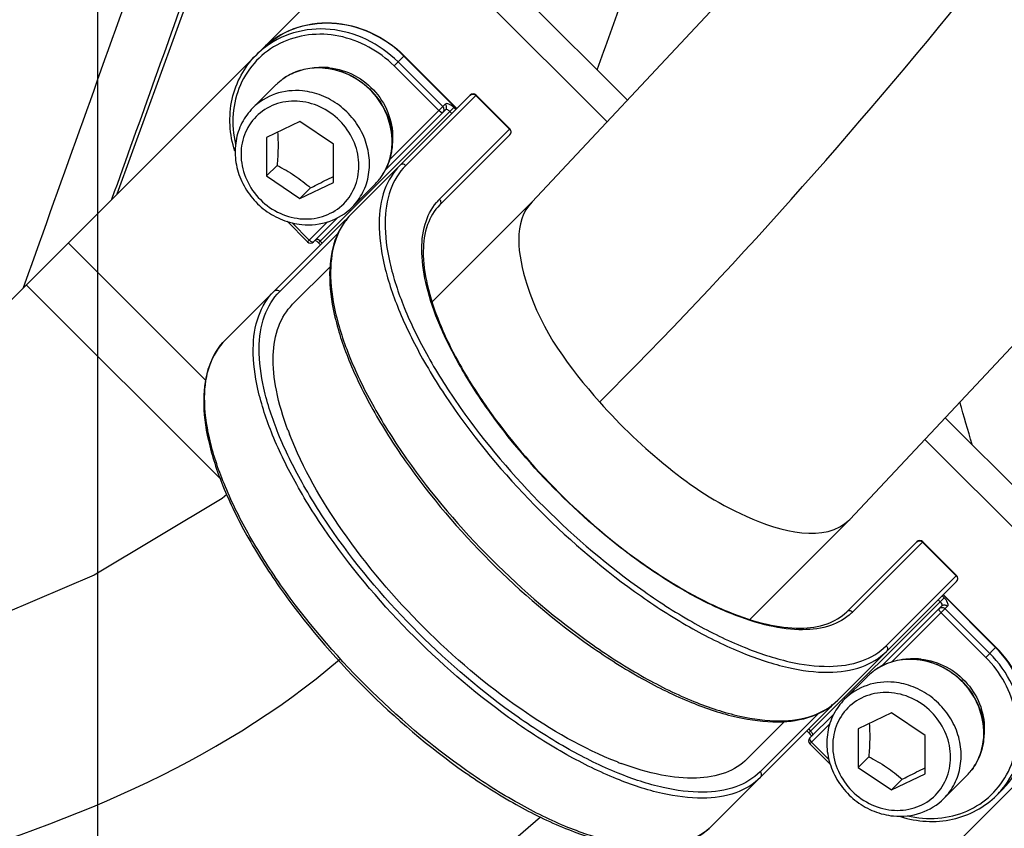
# Model space of a CAD drawing. Header units: millimetres. Extents: x 0 to 8410, y 0 to 5940.
# Tile 95 of 122: x 4708 to 4778, y 4182 to 4240. Entities that reach past the tile are written whole.
import ezdxf

# ---------------------------------------------------------------- set-up
doc = ezdxf.new("R2010")
doc.units = ezdxf.units.MM
doc.header["$LTSCALE"] = 462.55
doc.layers.get('0').update_dxf_attribs({"linetype": 'CONTINUOUS'})
for name, color, linetype in [('204102000021_DXF_DIMENSION', 7, 'CONTINUOUS'), ('304103000186DXF_CONTINUOUS_LINE', 7, 'CONTINUOUS'), ('304105000085DXF_CONTINUOUS_LINE', 7, 'CONTINUOUS'), ('304109000016DXF_CONTINUOUS_LINE', 7, 'CONTINUOUS'), ('501023000027DXF_CONTINUOUS_LINE', 7, 'CONTINUOUS'), ('604006000006DXF_CONTINUOUS_LINE', 7, 'CONTINUOUS'), ('R6-1500_CABLDXF_CONTINUOUS_LINE', 7, 'CONTINUOUS')]:
    doc.layers.add(name, color=color, linetype=linetype)
doc.styles.get("Standard").update_dxf_attribs({"font": 'txt', "width": 0.7})
doc.dimstyles.new('DIMSTYLE_1', dxfattribs={"dimtxt": 65, "dimasz": 50, "dimexe": 1, "dimexo": 0, "dimgap": 1.625, "dimtad": 1, "dimdsep": 46, "dimtxsty": 'Standard', "dimblk": '_FILLED', "dimblk1": '_FILLED', "dimblk2": '_FILLED', "dimcen": 0.09, "dimclrt": 5, "dimazin": 2, "dimtp": 0.5, "dimtm": 0.5, "dimtfac": 1, "dimtofl": 0, "dimtmove": 0, "dimatfit": 3, "dimldrblk": '_FILLED', "dimfxl": 0, "dimtolj": 1, "dimarcsym": 0})
doc.dimstyles.new('DIMSTYLE_10', dxfattribs={"dimtxt": 65, "dimasz": 50, "dimexe": 1, "dimexo": 0, "dimgap": 1.625, "dimtad": 0, "dimtih": 1, "dimtoh": 1, "dimdec": 0, "dimdsep": 46, "dimtxsty": 'Standard', "dimblk": '_FILLED', "dimblk1": '_FILLED', "dimblk2": '_FILLED', "dimcen": 0.09, "dimclrt": 5, "dimazin": 2, "dimtp": 1.2, "dimtm": 1.2, "dimtfac": 1, "dimtdec": 0, "dimtofl": 0, "dimtmove": 0, "dimatfit": 3, "dimldrblk": '_FILLED', "dimfxl": 0, "dimtolj": 1, "dimarcsym": 0})
doc.dimstyles.new('DIMSTYLE_3', dxfattribs={"dimtxt": 65, "dimasz": 50, "dimexe": 1, "dimexo": 0, "dimgap": 1.625, "dimtad": 1, "dimdsep": 46, "dimtxsty": 'Standard', "dimblk": '_FILLED', "dimblk1": '_FILLED', "dimblk2": '_FILLED', "dimcen": 0.09, "dimclrt": 5, "dimazin": 2, "dimtp": 0.8, "dimtm": 0.8, "dimtfac": 1, "dimtofl": 0, "dimtmove": 0, "dimatfit": 3, "dimldrblk": '_FILLED', "dimfxl": 0, "dimtolj": 1, "dimarcsym": 0})
doc.dimstyles.new('DIMSTYLE_4', dxfattribs={"dimtxt": 65, "dimasz": 50, "dimexe": 1, "dimexo": 0, "dimgap": 1.625, "dimtad": 1, "dimdsep": 46, "dimtxsty": 'Standard', "dimblk": '_FILLED', "dimblk1": '_FILLED', "dimblk2": '_FILLED', "dimcen": 0.09, "dimclrt": 5, "dimazin": 2, "dimtp": 1.2, "dimtm": 1.2, "dimtfac": 1, "dimtofl": 0, "dimtmove": 0, "dimatfit": 3, "dimldrblk": '_FILLED', "dimfxl": 0, "dimtolj": 1, "dimarcsym": 0})
doc.dimstyles.new('DIMSTYLE_7', dxfattribs={"dimtxt": 65, "dimasz": 50, "dimexe": 1, "dimexo": 0, "dimgap": 1.625, "dimtad": 0, "dimtih": 1, "dimtoh": 1, "dimdec": 1, "dimdsep": 46, "dimtxsty": 'Standard', "dimblk": '_FILLED', "dimblk1": '_FILLED', "dimblk2": '_FILLED', "dimcen": 0.09, "dimclrt": 5, "dimazin": 2, "dimtp": 0.5, "dimtm": 0.5, "dimtfac": 1, "dimtdec": 1, "dimtofl": 0, "dimtmove": 0, "dimatfit": 3, "dimldrblk": '_FILLED', "dimfxl": 0, "dimtolj": 1, "dimarcsym": 0})
doc.dimstyles.new('DIMSTYLE_8', dxfattribs={"dimtxt": 65, "dimasz": 50, "dimexe": 1, "dimexo": 0, "dimgap": 1.625, "dimtad": 0, "dimtih": 1, "dimtoh": 1, "dimdec": 1, "dimdsep": 46, "dimtxsty": 'Standard', "dimblk": '_FILLED', "dimblk1": '_FILLED', "dimblk2": '_FILLED', "dimcen": 0.09, "dimclrt": 5, "dimazin": 2, "dimtp": 0.8, "dimtm": 0.8, "dimtfac": 1, "dimtdec": 1, "dimtofl": 0, "dimtmove": 0, "dimatfit": 3, "dimldrblk": '_FILLED', "dimfxl": 0, "dimtolj": 1, "dimarcsym": 0})
doc.dimstyles.new('DIMSTYLE_9', dxfattribs={"dimtxt": 65, "dimasz": 50, "dimexe": 1, "dimexo": 0, "dimgap": 1.625, "dimtad": 0, "dimtih": 1, "dimtoh": 1, "dimdec": 1, "dimdsep": 46, "dimtxsty": 'Standard', "dimblk": '_FILLED', "dimblk1": '_FILLED', "dimblk2": '_FILLED', "dimcen": 0.09, "dimclrt": 5, "dimazin": 2, "dimtp": 1.2, "dimtm": 1.2, "dimtfac": 1, "dimtdec": 1, "dimtofl": 0, "dimtmove": 0, "dimatfit": 3, "dimldrblk": '_FILLED', "dimfxl": 0, "dimtolj": 1, "dimarcsym": 0})

# ---------------------------------------------------------------- blocks, each defined once
blk = doc.blocks.new('_FILLED')
at = {"color": 0, "linetype": 'ByBlock'}
blk.add_solid([(0, 0), (-1, 0.17), (-1, -0.17)], dxfattribs=at)
blk = doc.blocks.new('*D4')
at = {"layer": '204102000021_DXF_DIMENSION', "color": 2, "linetype": 'Continuous'}
for p, q in [((4736.466, 4368.258), (4173.79, 4368.258)), ((4183.79, 4368.258), (4183.79, 4143.508)), ((4183.79, 3918.758), (4183.79, 4143.508)), ((4531.702, 3918.758), (4173.79, 3918.758))]:
    blk.add_line(p, q, dxfattribs=at)
at = {"layer": '204102000021_DXF_DIMENSION', "color": 2, "linetype": 'Continuous', "xscale": 50, "yscale": 50, "zscale": 50}
for p, rotation in [((4183.79, 4368.258), 90), ((4183.79, 3918.758), 270)]:
    blk.add_blockref('_FILLED', p, dxfattribs=dict(at, rotation=rotation))
blk = doc.blocks.new('*D7')
at = {"layer": '204102000021_DXF_DIMENSION', "color": 2, "linetype": 'Continuous'}
for p, q in [((5054.774, 5253.858), (3942.642, 5253.858)), ((3952.642, 5253.858), (3952.642, 4586.308)), ((3952.642, 3918.758), (3952.642, 4586.308)), ((4562.916, 3918.758), (3942.642, 3918.758))]:
    blk.add_line(p, q, dxfattribs=at)
at = {"layer": '204102000021_DXF_DIMENSION', "color": 2, "linetype": 'Continuous', "xscale": 50, "yscale": 50, "zscale": 50}
for p, rotation in [((3952.642, 5253.858), 90), ((3952.642, 3918.758), 270)]:
    blk.add_blockref('_FILLED', p, dxfattribs=dict(at, rotation=rotation))
blk = doc.blocks.new('*D9')
at = {"layer": '204102000021_DXF_DIMENSION', "color": 2, "linetype": 'Continuous'}
for p, q in [((4713.774, 4123.758), (4713.774, 5357.322)), ((4878.774, 4368.258), (4878.774, 5357.322)), ((4713.774, 5347.322), (4796.274, 5347.322)), ((4878.774, 5347.322), (4796.274, 5347.322))]:
    blk.add_line(p, q, dxfattribs=at)
at = {"layer": '204102000021_DXF_DIMENSION', "color": 2, "linetype": 'Continuous', "xscale": 50, "yscale": 50, "zscale": 50, "rotation": 180}
blk.add_blockref('_FILLED', (4713.774, 5347.322), dxfattribs=at)
at = {"layer": '204102000021_DXF_DIMENSION', "color": 2, "linetype": 'Continuous', "xscale": 50, "yscale": 50, "zscale": 50}
blk.add_blockref('_FILLED', (4878.774, 5347.322), dxfattribs=at)
blk = doc.blocks.new('*D12')
at = {"layer": '204102000021_DXF_DIMENSION', "color": 2, "linetype": 'Continuous'}
blk.add_line((5041.431, 4219.518), (5041.431, 2879.851), dxfattribs=at)
blk = doc.blocks.new('*D13')
at = {"layer": '204102000021_DXF_DIMENSION', "color": 2, "linetype": 'Continuous'}
for p, q in [((4988.774, 4559.258), (4988.774, 3708.333)), ((4988.774, 3708.333), (4925.669, 3543.013)), ((4925.669, 3543.013), (4925.669, 2879.851))]:
    blk.add_line(p, q, dxfattribs=at)
blk = doc.blocks.new('*D15')
at = {"layer": '204102000021_DXF_DIMENSION', "color": 2, "linetype": 'Continuous'}
blk.add_line((3582.826, 4368.258), (3582.826, 2879.851), dxfattribs=at)
blk = doc.blocks.new('*D16')
at = {"layer": '204102000021_DXF_DIMENSION', "color": 2, "linetype": 'Continuous'}
blk.add_line((6174.721, 4368.258), (6174.721, 2879.851), dxfattribs=at)
blk = doc.blocks.new('*D32')
at = {"layer": '204102000021_DXF_DIMENSION', "color": 2, "linetype": 'Continuous'}
blk.add_line((3796.716, 4871.965), (3796.716, 2879.851), dxfattribs=at)

msp = doc.modelspace()

# ---------------------------------------------------------------- linework, layer by layer
at = {"color": 2, "linetype": 'Continuous'}
for centre, radius, start, end in [((4876.272, 4368.258), 1295.948, 295, 180), ((4686.272, 3801.979), 550, 273.05587, 49.80385)]:
    msp.add_arc(centre, radius, start, end, dxfattribs=at)
at = {"layer": '304103000186DXF_CONTINUOUS_LINE', "color": 7, "linetype": 'Continuous'}
msp.add_line((4724.497, 4253.362), (4715.123, 4227.608), dxfattribs=at)
at = {"layer": '304103000186DXF_CONTINUOUS_LINE', "color": 9, "linetype": 'Continuous'}
for p, q in [((4708.546, 4221.205), (4708.45, 4220.936)), ((4708.546, 4221.203), (4708.45, 4220.935))]:
    msp.add_line(p, q, dxfattribs=at)
msp.add_arc((4139.639, 4029.606), 661.405, 15.807091, 16.079109, dxfattribs=at)
for points in [[(4716.848, 4244.43), (4714.075, 4236.69), (4711.308, 4228.948), (4708.546, 4221.205)], [(4720.915, 4244.457), (4718.86, 4238.716), (4716.805, 4232.975), (4714.749, 4227.234)], [(4749.329, 4236.474), (4749.961, 4238.232), (4750.593, 4239.991), (4751.225, 4241.749)]]:
    msp.add_open_spline(points, degree=3, dxfattribs=at)
at = {"layer": '304105000085DXF_CONTINUOUS_LINE', "color": 7, "linetype": 'Continuous'}
for p, q in [((4732.814, 4245.298), (4725.462, 4237.947)), ((4751.491, 4234.311), (4740.902, 4244.901)), ((4750.046, 4232.768), (4739.407, 4243.407)), ((4676.661, 4189.146), (4725.044, 4237.528)), ((4785.449, 4200.353), (4774.12, 4211.682)), ((4783.955, 4198.859), (4772.675, 4210.139)), ((4759.815, 4166.233), (4785.847, 4192.265))]:
    msp.add_line(p, q, dxfattribs=at)
at = {"layer": '304105000085DXF_CONTINUOUS_LINE', "color": 9, "linetype": 'Continuous'}
for p, q in [((4711.662, 4224.146), (4721.442, 4214.366)), ((4708.673, 4221.158), (4722.517, 4207.314))]:
    msp.add_line(p, q, dxfattribs=at)
at = {"layer": '304109000016DXF_CONTINUOUS_LINE', "color": 7, "linetype": 'Continuous'}
for p, q in [((4725.044, 4237.528), (4725.462, 4237.947)), ((4739.34, 4233.722), (4735.592, 4237.47)), ((4731.83, 4226.213), (4740.281, 4234.664)), ((4740.706, 4234.664), (4743.11, 4232.26)), ((4734.251, 4229.34), (4738.535, 4233.624)), ((4738.119, 4226.845), (4743.11, 4231.835)), ((4722.858, 4217.241), (4731.309, 4225.692)), ((4727.243, 4225.677), (4728.703, 4224.217)), ((4729.127, 4224.217), (4730.833, 4225.923)), ((4729.486, 4224.151), (4729.627, 4224.01)), ((4727.642, 4219.762), (4730.35, 4222.469)), ((4772.101, 4202.844), (4767.111, 4197.853)), ((4772.525, 4202.844), (4774.93, 4200.44)), ((4766.478, 4191.564), (4774.93, 4200.016)), ((4777.736, 4195.326), (4773.988, 4199.074)), ((4769.611, 4193.99), (4773.89, 4198.269)), ((4757.506, 4182.592), (4765.958, 4191.044)), ((4766.188, 4190.566), (4764.483, 4188.861)), ((4760.028, 4187.377), (4762.735, 4190.084)), ((4764.275, 4189.361), (4764.417, 4189.22)), ((4764.483, 4188.437), (4765.942, 4186.978)), ((4778.213, 4185.196), (4777.794, 4184.778))]:
    msp.add_line(p, q, dxfattribs=at)
at = {"layer": '304109000016DXF_CONTINUOUS_LINE', "color": 9, "linetype": 'Continuous'}
for p, q in [((4734.872, 4236.749), (4735.592, 4237.47)), ((4739.32, 4233.702), (4735.572, 4237.45)), ((4738.054, 4233.568), (4734.872, 4236.749)), ((4738.336, 4233.849), (4735.154, 4237.031)), ((4740.706, 4234.664), (4735.695, 4229.653)), ((4740.686, 4234.644), (4743.09, 4232.24)), ((4734.543, 4230.057), (4738.515, 4234.029)), ((4729.486, 4224.151), (4739.119, 4233.784)), ((4738.978, 4233.36), (4738.837, 4233.502)), ((4739.26, 4233.642), (4739.119, 4233.784)), ((4738.099, 4227.249), (4743.11, 4232.26)), ((4727.601, 4225.563), (4728.825, 4224.339)), ((4728.703, 4224.217), (4730.124, 4225.638)), ((4726.723, 4220.681), (4730.904, 4224.862)), ((4729.608, 4224.274), (4729.75, 4224.132)), ((4772.525, 4202.844), (4767.515, 4197.833)), ((4772.506, 4202.824), (4774.91, 4200.42)), ((4769.919, 4195.429), (4774.93, 4200.44)), ((4764.417, 4189.22), (4774.05, 4198.853)), ((4774.05, 4198.853), (4773.908, 4198.994)), ((4777.716, 4195.306), (4773.968, 4199.054)), ((4770.323, 4194.277), (4774.295, 4198.249)), ((4773.768, 4198.571), (4773.626, 4198.712)), ((4777.015, 4194.606), (4773.833, 4197.788)), ((4777.297, 4194.888), (4774.115, 4198.07)), ((4777.015, 4194.606), (4777.736, 4195.326)), ((4765.128, 4190.638), (4760.947, 4186.457)), ((4765.901, 4189.856), (4764.483, 4188.437)), ((4764.398, 4189.484), (4764.539, 4189.342)), ((4764.605, 4188.56), (4765.837, 4187.328))]:
    msp.add_line(p, q, dxfattribs=at)
for centre, radius, start, end in [((4729.405, 4233.167), 6.168, 129.52867, 134.99515), ((4740.731, 4224.618), 3.722, 135.00629, 139.87335), ((4764.884, 4200.466), 3.722, 310.12664, 314.99371), ((4773.433, 4189.139), 6.168, 315.00485, 320.47133)]:
    msp.add_arc(centre, radius, start, end, dxfattribs=at)
at = {"layer": '304109000016DXF_CONTINUOUS_LINE', "color": 7, "linetype": 'Continuous'}
for centre, radius, start, end in [((4740.494, 4234.452), 0.3, 45, 135), ((4742.898, 4232.047), 0.3, 315, 45), ((4731.522, 4225.48), 0.3, 90.95973, 135), ((4728.915, 4224.429), 0.3, 225, 315), ((4748.875, 4218.854), 23.025, 200.51432, 201.25522), ((4772.313, 4202.632), 0.3, 45, 135), ((4774.717, 4200.228), 0.3, 315, 45), ((4765.745, 4191.256), 0.3, 315, 359.02773), ((4764.695, 4188.649), 0.3, 135, 225), ((4759.12, 4208.612), 23.027, 248.73996, 249.48565)]:
    msp.add_arc(centre, radius, start, end, dxfattribs=at)
for points, knots in [([(4725.462, 4237.947), (4726.094, 4238.578), (4727.676, 4239.586), (4730.48, 4239.988), (4733.293, 4239.283), (4734.906, 4238.156), (4735.592, 4237.47)], [0, 0, 0, 0, 0.239544, 0.485311, 0.73968, 1, 1, 1, 1]), ([(4723.521, 4230.679), (4723.15, 4231.861), (4722.979, 4234.413), (4724.203, 4236.687), (4725.044, 4237.528)], [0, 0, 0, 0, 0.510122, 1, 1, 1, 1]), ([(4731.83, 4226.213), (4731.319, 4225.701), (4730.496, 4224.328), (4730.156, 4221.795), (4730.552, 4218.866), (4731.636, 4215.606), (4733.36, 4212.105), (4736.518, 4207.145), (4741.537, 4201.271), (4747.41, 4196.252), (4752.371, 4193.094), (4755.871, 4191.37), (4759.132, 4190.287), (4762.061, 4189.89), (4764.594, 4190.23), (4765.967, 4191.053), (4766.478, 4191.564)], [0, 0, 0, 0, 0.037951, 0.080857, 0.131821, 0.191852, 0.260443, 0.336129, 0.5, 0.663872, 0.739557, 0.808148, 0.868179, 0.919143, 0.962049, 1, 1, 1, 1]), ([(4738.119, 4226.845), (4737.733, 4226.459), (4737.103, 4225.391), (4736.852, 4223.384), (4737.188, 4220.992), (4738.099, 4218.28), (4739.553, 4215.342), (4742.223, 4211.16), (4746.465, 4206.2), (4751.426, 4201.958), (4755.608, 4199.287), (4758.546, 4197.833), (4761.258, 4196.922), (4763.649, 4196.586), (4765.657, 4196.837), (4766.724, 4197.467), (4767.111, 4197.853)], [0, 0, 0, 0, 0.034578, 0.07548, 0.125879, 0.186314, 0.255903, 0.33294, 0.499999, 0.667059, 0.744096, 0.813685, 0.874121, 0.92452, 0.965422, 1, 1, 1, 1]), ([(4729.234, 4224.332), (4729.24, 4224.33), (4729.252, 4224.324), (4729.264, 4224.318), (4729.27, 4224.315)], [0, 0, 0, 0, 0.468871, 1, 1, 1, 1]), ([(4727.31, 4210.785), (4726.963, 4211.713), (4726.43, 4213.471), (4726.155, 4216.004), (4726.496, 4218.166), (4727.208, 4219.328), (4727.642, 4219.762)], [0, 0, 0, 0, 0.315157, 0.581675, 0.804544, 1, 1, 1, 1]), ([(4722.858, 4217.241), (4722.347, 4216.729), (4721.524, 4215.356), (4721.184, 4212.823), (4721.58, 4209.894), (4722.664, 4206.634), (4724.388, 4203.133), (4727.546, 4198.173), (4732.565, 4192.299), (4738.438, 4187.28), (4743.399, 4184.122), (4746.899, 4182.398), (4750.16, 4181.315), (4753.089, 4180.918), (4755.622, 4181.258), (4756.995, 4182.081), (4757.506, 4182.592)], [0, 0, 0, 0, 0.037951, 0.080857, 0.131821, 0.191852, 0.260443, 0.336129, 0.5, 0.663872, 0.739557, 0.808148, 0.868179, 0.919143, 0.962049, 1, 1, 1, 1]), ([(4750.771, 4187.151), (4748.331, 4188.101), (4743.414, 4190.948), (4736.819, 4196.555), (4731.212, 4203.15), (4728.365, 4208.067), (4727.417, 4210.507)], [0, 0, 0, 0, 0.232878, 0.500009, 0.767136, 1, 1, 1, 1]), ([(4778.213, 4185.196), (4778.844, 4185.828), (4779.852, 4187.41), (4780.254, 4190.214), (4779.549, 4193.027), (4778.422, 4194.64), (4777.736, 4195.326)], [0, 0, 0, 0, 0.239544, 0.485311, 0.73968, 1, 1, 1, 1]), ([(4764.569, 4189.026), (4764.575, 4189.017), (4764.584, 4188.999), (4764.593, 4188.98), (4764.597, 4188.971)], [0, 0, 0, 0, 0.538707, 1, 1, 1, 1]), ([(4760.028, 4187.377), (4759.594, 4186.942), (4758.432, 4186.23), (4756.27, 4185.889), (4753.737, 4186.164), (4751.978, 4186.697), (4751.051, 4187.045)], [0, 0, 0, 0, 0.195456, 0.418325, 0.684843, 1, 1, 1, 1]), ([(4770.934, 4183.259), (4772.117, 4182.885), (4774.673, 4182.71), (4776.951, 4183.935), (4777.794, 4184.778)], [0, 0, 0, 0, 0.510145, 1, 1, 1, 1])]:
    msp.add_open_spline(points, degree=3, knots=knots, dxfattribs=at)
at = {"layer": '304109000016DXF_CONTINUOUS_LINE', "color": 9, "linetype": 'Continuous'}
for points, knots in [([(4735.572, 4237.45), (4734.885, 4238.137), (4733.272, 4239.265), (4730.461, 4239.974), (4727.666, 4239.577), (4726.09, 4238.574), (4725.462, 4237.947)], [0, 0, 0, 0, 0.261236, 0.516037, 0.76145, 1, 1, 1, 1]), ([(4734.872, 4236.749), (4733.819, 4237.803), (4731.73, 4238.955), (4728.774, 4239.076), (4726.698, 4238.471), (4724.978, 4237.212), (4723.801, 4235.432), (4723.288, 4233.328), (4723.414, 4231.87), (4723.584, 4231.162)], [0, 0, 0, 0, 0.259613, 0.386056, 0.508776, 0.629231, 0.749862, 0.873028, 1, 1, 1, 1]), ([(4735.154, 4237.031), (4734.503, 4237.682), (4732.99, 4238.762), (4730.354, 4239.511), (4727.693, 4239.281), (4726.129, 4238.46), (4725.479, 4237.924)], [0, 0, 0, 0, 0.260564, 0.515322, 0.761278, 1, 1, 1, 1]), ([(4739.119, 4233.784), (4739.017, 4233.885), (4738.857, 4234.025), (4738.574, 4234.088), (4738.515, 4234.029)], [0, 0, 0, 0, 0.631737, 1, 1, 1, 1]), ([(4738.535, 4233.624), (4738.585, 4233.674), (4738.64, 4233.831), (4738.568, 4233.975), (4738.515, 4234.029)], [0, 0, 0, 0, 0.482644, 1, 1, 1, 1]), ([(4738.356, 4233.445), (4738.343, 4233.432), (4738.221, 4233.405), (4738.122, 4233.5), (4738.054, 4233.568)], [0, 0, 0, 0, 0.156967, 1, 1, 1, 1]), ([(4738.356, 4233.445), (4738.405, 4233.495), (4738.461, 4233.651), (4738.389, 4233.796), (4738.336, 4233.849)], [0, 0, 0, 0, 0.482612, 1, 1, 1, 1]), ([(4738.837, 4233.502), (4738.809, 4233.529), (4738.733, 4233.595), (4738.587, 4233.676), (4738.535, 4233.624)], [0, 0, 0, 0, 0.34459, 1, 1, 1, 1]), ([(4743.09, 4232.24), (4743.143, 4232.186), (4743.215, 4232.042), (4743.16, 4231.885), (4743.11, 4231.835)], [0, 0, 0, 0, 0.517356, 1, 1, 1, 1]), ([(4735.291, 4229.673), (4734.802, 4229.184), (4734.011, 4227.855), (4733.689, 4225.382), (4734.088, 4222.486), (4735.174, 4219.234), (4736.905, 4215.729), (4740.078, 4210.752), (4745.119, 4204.854), (4751.017, 4199.812), (4755.995, 4196.639), (4759.5, 4194.908), (4762.752, 4193.822), (4765.648, 4193.423), (4768.121, 4193.745), (4769.45, 4194.536), (4769.939, 4195.025)], [0, 0, 0, 0, 0.036441, 0.078446, 0.129154, 0.189366, 0.258405, 0.334697, 0.5, 0.665303, 0.741595, 0.810634, 0.870846, 0.921554, 0.963559, 1, 1, 1, 1]), ([(4735.695, 4229.653), (4735.642, 4229.707), (4735.497, 4229.779), (4735.341, 4229.723), (4735.291, 4229.673)], [0, 0, 0, 0, 0.517356, 1, 1, 1, 1]), ([(4735.695, 4229.653), (4735.212, 4229.17), (4734.431, 4227.857), (4734.113, 4225.415), (4734.507, 4222.554), (4735.58, 4219.342), (4737.289, 4215.88), (4740.424, 4210.963), (4745.403, 4205.138), (4751.229, 4200.158), (4756.145, 4197.023), (4759.608, 4195.314), (4762.82, 4194.242), (4765.681, 4193.847), (4768.123, 4194.165), (4769.436, 4194.946), (4769.919, 4195.429)], [0, 0, 0, 0, 0.036441, 0.078446, 0.129154, 0.189366, 0.258405, 0.334697, 0.5, 0.665303, 0.741595, 0.810634, 0.870846, 0.921554, 0.963559, 1, 1, 1, 1]), ([(4767.282, 4197.62), (4766.836, 4197.244), (4765.664, 4196.665), (4763.562, 4196.489), (4761.119, 4196.891), (4758.395, 4197.847), (4755.473, 4199.323), (4751.343, 4201.988), (4746.45, 4206.184), (4742.254, 4211.077), (4739.589, 4215.207), (4738.113, 4218.129), (4737.157, 4220.853), (4736.755, 4223.296), (4736.931, 4225.398), (4737.51, 4226.57), (4737.886, 4227.016)], [0, 0, 0, 0, 0.036683, 0.079416, 0.130792, 0.191347, 0.260333, 0.336208, 0.5, 0.663792, 0.739667, 0.808653, 0.869208, 0.920584, 0.963317, 1, 1, 1, 1]), ([(4738.099, 4227.249), (4738.153, 4227.196), (4738.225, 4227.051), (4738.169, 4226.895), (4738.119, 4226.845)], [0, 0, 0, 0, 0.517356, 1, 1, 1, 1]), ([(4731.83, 4226.213), (4731.341, 4225.724), (4730.55, 4224.394), (4730.228, 4221.921), (4730.628, 4219.025), (4731.714, 4215.773), (4733.444, 4212.268), (4736.617, 4207.291), (4741.659, 4201.393), (4747.557, 4196.352), (4752.534, 4193.178), (4756.039, 4191.448), (4759.291, 4190.362), (4762.187, 4189.962), (4764.66, 4190.284), (4765.99, 4191.075), (4766.478, 4191.564)], [0, 0, 0, 0, 0.036441, 0.078446, 0.129154, 0.189366, 0.258405, 0.334697, 0.5, 0.665303, 0.741595, 0.810634, 0.870846, 0.921554, 0.963559, 1, 1, 1, 1]), ([(4728.825, 4224.339), (4728.853, 4224.312), (4728.929, 4224.246), (4729.076, 4224.165), (4729.127, 4224.217)], [0, 0, 0, 0, 0.34459, 1, 1, 1, 1]), ([(4729.307, 4224.396), (4729.319, 4224.409), (4729.441, 4224.436), (4729.54, 4224.341), (4729.608, 4224.274)], [0, 0, 0, 0, 0.156967, 1, 1, 1, 1]), ([(4760.967, 4186.053), (4760.478, 4185.564), (4759.149, 4184.773), (4756.676, 4184.451), (4753.78, 4184.85), (4750.528, 4185.936), (4747.023, 4187.667), (4742.045, 4190.84), (4736.147, 4195.882), (4731.106, 4201.78), (4727.933, 4206.757), (4726.202, 4210.262), (4725.116, 4213.514), (4724.717, 4216.41), (4725.039, 4218.883), (4725.83, 4220.212), (4726.319, 4220.701)], [0, 0, 0, 0, 0.036441, 0.078446, 0.129154, 0.189366, 0.258405, 0.334697, 0.5, 0.665303, 0.741595, 0.810634, 0.870846, 0.921554, 0.963559, 1, 1, 1, 1]), ([(4760.947, 4186.457), (4760.464, 4185.974), (4759.151, 4185.193), (4756.709, 4184.875), (4753.848, 4185.27), (4750.636, 4186.342), (4747.173, 4188.051), (4742.257, 4191.186), (4736.432, 4196.166), (4731.452, 4201.991), (4728.317, 4206.908), (4726.608, 4210.37), (4725.535, 4213.582), (4725.141, 4216.443), (4725.459, 4218.885), (4726.24, 4220.198), (4726.723, 4220.681)], [0, 0, 0, 0, 0.036441, 0.078446, 0.129154, 0.189366, 0.258405, 0.334697, 0.5, 0.665303, 0.741595, 0.810634, 0.870846, 0.921554, 0.963559, 1, 1, 1, 1]), ([(4726.319, 4220.701), (4726.369, 4220.751), (4726.525, 4220.807), (4726.67, 4220.735), (4726.723, 4220.681)], [0, 0, 0, 0, 0.482644, 1, 1, 1, 1]), ([(4757.506, 4182.592), (4757.018, 4182.103), (4755.688, 4181.312), (4753.215, 4180.99), (4750.319, 4181.39), (4747.067, 4182.476), (4743.562, 4184.206), (4738.585, 4187.38), (4732.687, 4192.421), (4727.645, 4198.319), (4724.472, 4203.296), (4722.742, 4206.801), (4721.656, 4210.053), (4721.256, 4212.949), (4721.578, 4215.422), (4722.369, 4216.752), (4722.858, 4217.241)], [0, 0, 0, 0, 0.036441, 0.078446, 0.129154, 0.189366, 0.258405, 0.334697, 0.5, 0.665303, 0.741595, 0.810634, 0.870846, 0.921554, 0.963559, 1, 1, 1, 1]), ([(4774.91, 4200.42), (4774.963, 4200.366), (4775.035, 4200.222), (4774.979, 4200.065), (4774.93, 4200.016)], [0, 0, 0, 0, 0.517356, 1, 1, 1, 1]), ([(4774.295, 4198.249), (4774.354, 4198.308), (4774.291, 4198.592), (4774.151, 4198.751), (4774.05, 4198.853)], [0, 0, 0, 0, 0.368262, 1, 1, 1, 1]), ([(4773.711, 4198.09), (4773.761, 4198.14), (4773.917, 4198.195), (4774.062, 4198.123), (4774.115, 4198.07)], [0, 0, 0, 0, 0.482613, 1, 1, 1, 1]), ([(4773.89, 4198.269), (4773.903, 4198.282), (4773.93, 4198.404), (4773.836, 4198.503), (4773.768, 4198.571)], [0, 0, 0, 0, 0.156967, 1, 1, 1, 1]), ([(4773.89, 4198.269), (4773.94, 4198.319), (4774.096, 4198.374), (4774.241, 4198.303), (4774.295, 4198.249)], [0, 0, 0, 0, 0.482644, 1, 1, 1, 1]), ([(4767.515, 4197.833), (4767.462, 4197.887), (4767.317, 4197.959), (4767.16, 4197.903), (4767.111, 4197.853)], [0, 0, 0, 0, 0.517356, 1, 1, 1, 1]), ([(4773.833, 4197.788), (4773.806, 4197.815), (4773.74, 4197.891), (4773.659, 4198.038), (4773.711, 4198.09)], [0, 0, 0, 0, 0.34459, 1, 1, 1, 1]), ([(4769.919, 4195.429), (4769.973, 4195.376), (4770.045, 4195.231), (4769.989, 4195.075), (4769.939, 4195.025)], [0, 0, 0, 0, 0.517356, 1, 1, 1, 1]), ([(4778.213, 4185.196), (4778.84, 4185.824), (4779.843, 4187.4), (4780.24, 4190.195), (4779.531, 4193.006), (4778.403, 4194.619), (4777.716, 4195.306)], [0, 0, 0, 0, 0.23855, 0.483963, 0.738764, 1, 1, 1, 1]), ([(4771.428, 4183.318), (4772.136, 4183.148), (4773.594, 4183.022), (4775.698, 4183.536), (4777.478, 4184.713), (4778.737, 4186.432), (4779.342, 4188.509), (4779.22, 4191.464), (4778.069, 4193.553), (4777.015, 4194.606)], [0, 0, 0, 0, 0.126971, 0.250137, 0.370767, 0.491223, 0.613943, 0.740386, 1, 1, 1, 1]), ([(4778.19, 4185.213), (4778.726, 4185.863), (4779.547, 4187.427), (4779.777, 4190.088), (4779.027, 4192.724), (4777.947, 4194.238), (4777.297, 4194.888)], [0, 0, 0, 0, 0.238722, 0.484678, 0.739436, 1, 1, 1, 1]), ([(4764.539, 4189.342), (4764.567, 4189.315), (4764.632, 4189.239), (4764.714, 4189.092), (4764.662, 4189.041)], [0, 0, 0, 0, 0.34459, 1, 1, 1, 1]), ([(4764.483, 4188.861), (4764.47, 4188.849), (4764.443, 4188.726), (4764.537, 4188.627), (4764.605, 4188.56)], [0, 0, 0, 0, 0.156967, 1, 1, 1, 1]), ([(4760.967, 4186.053), (4761.017, 4186.103), (4761.073, 4186.259), (4761.001, 4186.404), (4760.947, 4186.457)], [0, 0, 0, 0, 0.482644, 1, 1, 1, 1])]:
    msp.add_open_spline(points, degree=3, knots=knots, dxfattribs=at)
for points in [[(4740.281, 4234.664), (4740.355, 4234.737), (4740.495, 4234.753), (4740.59, 4234.71)], [(4740.59, 4234.71), (4740.625, 4234.694), (4740.658, 4234.671), (4740.686, 4234.644)], [(4731.309, 4225.692), (4731.359, 4225.742), (4731.438, 4225.769), (4731.508, 4225.766)], [(4772.101, 4202.844), (4772.175, 4202.917), (4772.315, 4202.934), (4772.41, 4202.891)], [(4772.41, 4202.891), (4772.445, 4202.875), (4772.478, 4202.852), (4772.506, 4202.824)], [(4766.031, 4191.243), (4766.035, 4191.172), (4766.008, 4191.094), (4765.958, 4191.044)]]:
    msp.add_open_spline(points, degree=3, dxfattribs=at)
at = {"layer": '304109000016DXF_CONTINUOUS_LINE', "color": 7, "linetype": 'Continuous'}
for points in [[(4729.27, 4224.315), (4729.305, 4224.297), (4729.339, 4224.275), (4729.37, 4224.251)], [(4729.37, 4224.251), (4729.411, 4224.221), (4729.45, 4224.187), (4729.486, 4224.151)], [(4764.417, 4189.22), (4764.449, 4189.188), (4764.479, 4189.154), (4764.507, 4189.118)], [(4764.507, 4189.118), (4764.53, 4189.089), (4764.551, 4189.058), (4764.569, 4189.026)]]:
    msp.add_open_spline(points, degree=3, dxfattribs=at)
at = {"layer": '501023000027DXF_CONTINUOUS_LINE', "color": 7, "linetype": 'Continuous'}
for p, q in [((4726.423, 4235.372), (4724.81, 4233.758)), ((4728.166, 4232.785), (4725.78, 4231.648)), ((4730.552, 4231.18), (4728.166, 4232.785)), ((4725.78, 4231.648), (4725.78, 4228.907)), ((4730.552, 4228.439), (4730.552, 4231.18)), ((4734.719, 4231.046), (4734.719, 4231.051)), ((4734.719, 4231.046), (4734.72, 4231.051)), ((4725.78, 4228.907), (4726.537, 4229.664)), ((4725.78, 4228.907), (4728.166, 4227.302)), ((4728.166, 4227.302), (4730.552, 4228.439)), ((4733.494, 4228.301), (4731.881, 4226.687)), ((4728.166, 4227.302), (4728.923, 4228.059)), ((4768.567, 4193.228), (4766.953, 4191.615)), ((4770.309, 4190.641), (4767.924, 4189.505)), ((4772.695, 4189.037), (4770.309, 4190.641)), ((4767.924, 4189.505), (4767.924, 4186.763)), ((4772.695, 4186.295), (4772.695, 4189.037)), ((4776.863, 4188.902), (4776.863, 4188.908)), ((4776.863, 4188.902), (4776.863, 4188.908)), ((4767.924, 4186.763), (4768.681, 4187.52)), ((4767.924, 4186.763), (4770.309, 4185.158)), ((4770.309, 4185.158), (4772.695, 4186.295)), ((4770.309, 4185.158), (4771.066, 4185.915)), ((4775.638, 4186.157), (4774.024, 4184.544))]:
    msp.add_line(p, q, dxfattribs=at)
for centre, radius, start, end in [((4729.492, 4231.853), 4.755, 84.3689, 93.83358), ((4729.324, 4232.471), 4.103, 133.72792, 135.00109), ((4729.338, 4232.456), 4.123, 125.73588, 133.71845), ((4729.343, 4232.448), 4.132, 125.03408, 125.73548), ((4730.539, 4231.243), 4.171, 323.10392, 332.58241), ((4730.591, 4231.205), 4.106, 315.00114, 316.14858), ((4730.582, 4231.212), 4.118, 316.15178, 321.98512), ((4730.58, 4231.214), 4.121, 321.98573, 323.08131), ((4771.512, 4190.267), 4.178, 117.2335, 125.01852), ((4771.636, 4189.709), 4.755, 84.3689, 93.83358), ((4771.468, 4190.328), 4.103, 133.72792, 135.00109), ((4771.482, 4190.312), 4.123, 125.73588, 133.71845), ((4771.487, 4190.305), 4.132, 125.03408, 125.73548), ((4772.734, 4189.061), 4.106, 315.00114, 316.14858), ((4772.726, 4189.069), 4.118, 316.15178, 321.98512), ((4772.723, 4189.071), 4.121, 321.98573, 323.08131)]:
    msp.add_arc(centre, radius, start, end, dxfattribs=at)
for points, knots in [([(4729.174, 4236.597), (4728.779, 4236.571), (4727.999, 4236.416), (4727.289, 4236.055), (4726.971, 4235.832)], [0, 0, 0, 0, 0.504874, 1, 1, 1, 1]), ([(4734.72, 4231.051), (4734.764, 4231.702), (4734.569, 4233.055), (4733.536, 4234.823), (4731.934, 4236.111), (4730.618, 4236.52), (4729.959, 4236.585)], [0, 0, 0, 0, 0.244865, 0.497436, 0.751502, 1, 1, 1, 1]), ([(4724.81, 4233.758), (4724.497, 4233.445), (4723.964, 4232.71), (4723.542, 4231.41), (4723.519, 4230.02), (4723.891, 4228.656), (4724.622, 4227.424), (4725.651, 4226.419), (4726.898, 4225.719), (4727.823, 4225.492), (4728.287, 4225.447)], [0, 0, 0, 0, 0.119569, 0.240563, 0.363951, 0.489928, 0.617852, 0.746453, 0.874245, 1, 1, 1, 1]), ([(4726.57, 4232.025), (4726.598, 4231.647), (4726.619, 4230.858), (4726.571, 4230.07), (4726.537, 4229.664)], [0, 0, 0, 0, 0.481958, 1, 1, 1, 1]), ([(4734.241, 4229.322), (4734.309, 4229.454), (4734.557, 4229.999), (4734.688, 4230.596), (4734.719, 4231.046)], [0, 0, 0, 0, 0.247749, 1, 1, 1, 1]), ([(4726.537, 4229.664), (4726.969, 4229.441), (4727.806, 4228.964), (4728.565, 4228.37), (4728.923, 4228.059)], [0, 0, 0, 0, 0.506278, 1, 1, 1, 1]), ([(4728.923, 4228.059), (4729.063, 4228.132), (4729.6, 4228.413), (4730.145, 4228.681), (4730.553, 4228.867)], [0, 0, 0, 0, 0.260345, 1, 1, 1, 1]), ([(4728.287, 4225.447), (4728.94, 4225.383), (4730.278, 4225.521), (4731.427, 4226.233), (4731.881, 4226.687)], [0, 0, 0, 0, 0.505783, 1, 1, 1, 1]), ([(4771.318, 4194.454), (4771.167, 4194.444), (4770.575, 4194.374), (4769.996, 4194.185), (4769.6, 4193.982)], [0, 0, 0, 0, 0.253816, 1, 1, 1, 1]), ([(4776.863, 4188.908), (4776.907, 4189.558), (4776.712, 4190.912), (4775.68, 4192.679), (4774.078, 4193.968), (4772.761, 4194.377), (4772.102, 4194.441)], [0, 0, 0, 0, 0.244865, 0.497436, 0.751502, 1, 1, 1, 1]), ([(4766.953, 4191.615), (4766.64, 4191.302), (4766.108, 4190.567), (4765.685, 4189.267), (4765.663, 4187.877), (4766.035, 4186.513), (4766.765, 4185.281), (4767.795, 4184.276), (4769.042, 4183.576), (4769.967, 4183.349), (4770.43, 4183.303)], [0, 0, 0, 0, 0.119569, 0.240563, 0.363951, 0.489928, 0.617852, 0.746453, 0.874245, 1, 1, 1, 1]), ([(4768.714, 4189.882), (4768.741, 4189.503), (4768.762, 4188.714), (4768.715, 4187.927), (4768.681, 4187.52)], [0, 0, 0, 0, 0.481958, 1, 1, 1, 1]), ([(4776.018, 4186.595), (4776.264, 4186.923), (4776.664, 4187.663), (4776.834, 4188.485), (4776.863, 4188.902)], [0, 0, 0, 0, 0.494996, 1, 1, 1, 1]), ([(4768.681, 4187.52), (4769.113, 4187.298), (4769.95, 4186.821), (4770.708, 4186.226), (4771.066, 4185.915)], [0, 0, 0, 0, 0.506278, 1, 1, 1, 1]), ([(4771.066, 4185.915), (4771.206, 4185.989), (4771.744, 4186.269), (4772.288, 4186.537), (4772.696, 4186.723)], [0, 0, 0, 0, 0.260345, 1, 1, 1, 1]), ([(4770.43, 4183.303), (4771.084, 4183.239), (4772.422, 4183.378), (4773.57, 4184.09), (4774.024, 4184.544)], [0, 0, 0, 0, 0.505783, 1, 1, 1, 1])]:
    msp.add_open_spline(points, degree=3, knots=knots, dxfattribs=at)
at = {"layer": '501023000027DXF_CONTINUOUS_LINE', "color": 9, "linetype": 'Continuous'}
for points, knots in [([(4728.345, 4234.971), (4727.7, 4235.035), (4726.384, 4234.901), (4725.254, 4234.203), (4724.81, 4233.758)], [0, 0, 0, 0, 0.507844, 1, 1, 1, 1]), ([(4731.881, 4226.687), (4732.188, 4226.995), (4732.712, 4227.72), (4733.125, 4229.008), (4733.14, 4230.39), (4732.762, 4231.753), (4732.024, 4232.988), (4730.988, 4233.996), (4729.736, 4234.698), (4728.808, 4234.926), (4728.345, 4234.971)], [0, 0, 0, 0, 0.117785, 0.237534, 0.360505, 0.486855, 0.615681, 0.745349, 0.873981, 1, 1, 1, 1]), ([(4728.166, 4234.222), (4727.63, 4234.275), (4726.54, 4234.176), (4725.121, 4233.378), (4724.175, 4232.055), (4723.858, 4230.433), (4724.196, 4228.771), (4725.123, 4227.31), (4726.498, 4226.255), (4727.61, 4225.919), (4728.166, 4225.865)], [0, 0, 0, 0, 0.123285, 0.242828, 0.361887, 0.48404, 0.610885, 0.741254, 0.872064, 1, 1, 1, 1]), ([(4728.166, 4225.865), (4728.702, 4225.812), (4729.791, 4225.911), (4731.211, 4226.709), (4732.157, 4228.032), (4732.474, 4229.654), (4732.136, 4231.316), (4731.208, 4232.777), (4729.833, 4233.832), (4728.722, 4234.168), (4728.166, 4234.222)], [0, 0, 0, 0, 0.123285, 0.242828, 0.361887, 0.48404, 0.610885, 0.741254, 0.872064, 1, 1, 1, 1]), ([(4770.489, 4192.828), (4769.843, 4192.891), (4768.528, 4192.758), (4767.398, 4192.059), (4766.953, 4191.615)], [0, 0, 0, 0, 0.507844, 1, 1, 1, 1]), ([(4774.024, 4184.544), (4774.332, 4184.851), (4774.856, 4185.577), (4775.268, 4186.864), (4775.284, 4188.247), (4774.906, 4189.61), (4774.168, 4190.844), (4773.131, 4191.852), (4771.879, 4192.554), (4770.952, 4192.782), (4770.489, 4192.828)], [0, 0, 0, 0, 0.117785, 0.237534, 0.360505, 0.486855, 0.615681, 0.745349, 0.873981, 1, 1, 1, 1]), ([(4770.309, 4192.079), (4769.774, 4192.131), (4768.684, 4192.032), (4767.264, 4191.235), (4766.319, 4189.912), (4766.001, 4188.289), (4766.339, 4186.627), (4767.267, 4185.166), (4768.642, 4184.111), (4769.753, 4183.776), (4770.309, 4183.721)], [0, 0, 0, 0, 0.123285, 0.242828, 0.361887, 0.48404, 0.610885, 0.741254, 0.872064, 1, 1, 1, 1]), ([(4770.309, 4183.721), (4770.845, 4183.669), (4771.935, 4183.768), (4773.355, 4184.565), (4774.3, 4185.888), (4774.617, 4187.51), (4774.279, 4189.173), (4773.352, 4190.634), (4771.977, 4191.689), (4770.865, 4192.024), (4770.309, 4192.079)], [0, 0, 0, 0, 0.123285, 0.242828, 0.361887, 0.48404, 0.610885, 0.741254, 0.872064, 1, 1, 1, 1])]:
    msp.add_open_spline(points, degree=3, knots=knots, dxfattribs=at)
at = {"layer": '604006000006DXF_CONTINUOUS_LINE', "color": 7, "linetype": 'Continuous'}
for p, q in [((4729.505, 4236.632), (4729.174, 4236.608)), ((4729.971, 4236.597), (4729.959, 4236.598)), ((4729.971, 4236.597), (4729.959, 4236.597)), ((4734.754, 4231.382), (4734.73, 4231.051)), ((4771.648, 4194.488), (4771.317, 4194.465)), ((4772.114, 4194.453), (4772.103, 4194.454)), ((4772.114, 4194.453), (4772.103, 4194.454)), ((4776.897, 4189.239), (4776.874, 4188.908))]:
    msp.add_line(p, q, dxfattribs=at)
for centre, radius, start, end in [((4729.339, 4232.479), 4.107, 133.95948, 135.23006), ((4729.349, 4232.468), 4.122, 125.96282, 133.95016), ((4729.358, 4232.456), 4.138, 125.26151, 125.96228), ((4730.55, 4231.255), 4.171, 322.87716, 332.63592), ((4730.601, 4231.218), 4.108, 314.76831, 315.91631), ((4730.596, 4231.223), 4.116, 315.91992, 321.75727), ((4730.587, 4231.229), 4.126, 321.75755, 322.85214), ((4771.523, 4190.279), 4.177, 117.26775, 125.24512), ((4771.483, 4190.336), 4.107, 133.95948, 135.23006), ((4771.493, 4190.325), 4.122, 125.96282, 133.95016), ((4771.502, 4190.312), 4.138, 125.26151, 125.96228), ((4772.745, 4189.074), 4.108, 314.76831, 315.91631), ((4772.739, 4189.079), 4.116, 315.91992, 321.75727), ((4772.731, 4189.085), 4.126, 321.75755, 322.85214)]:
    msp.add_arc(centre, radius, start, end, dxfattribs=at)
for points, knots in [([(4729.174, 4236.608), (4728.778, 4236.58), (4727.997, 4236.423), (4727.287, 4236.059), (4726.969, 4235.834)], [0, 0, 0, 0, 0.50486, 1, 1, 1, 1]), ([(4729.959, 4236.598), (4729.894, 4236.604), (4729.632, 4236.624), (4729.369, 4236.622), (4729.174, 4236.608)], [0, 0, 0, 0, 0.251608, 1, 1, 1, 1]), ([(4730.258, 4236.621), (4730.195, 4236.627), (4729.944, 4236.646), (4729.692, 4236.645), (4729.505, 4236.632)], [0, 0, 0, 0, 0.251625, 1, 1, 1, 1]), ([(4729.971, 4236.597), (4730.63, 4236.532), (4731.949, 4236.122), (4733.552, 4234.83), (4734.584, 4233.058), (4734.776, 4231.703), (4734.73, 4231.051)], [0, 0, 0, 0, 0.248519, 0.502605, 0.755171, 1, 1, 1, 1]), ([(4730.258, 4236.621), (4730.881, 4236.56), (4732.127, 4236.172), (4733.641, 4234.952), (4734.615, 4233.279), (4734.797, 4231.998), (4734.754, 4231.382)], [0, 0, 0, 0, 0.248519, 0.502605, 0.755171, 1, 1, 1, 1]), ([(4734.73, 4231.051), (4734.72, 4230.901), (4734.649, 4230.309), (4734.459, 4229.732), (4734.255, 4229.338)], [0, 0, 0, 0, 0.253808, 1, 1, 1, 1]), ([(4771.317, 4194.465), (4771.167, 4194.454), (4770.578, 4194.384), (4770.003, 4194.195), (4769.61, 4193.992)], [0, 0, 0, 0, 0.253791, 1, 1, 1, 1]), ([(4772.103, 4194.454), (4772.037, 4194.461), (4771.776, 4194.48), (4771.513, 4194.478), (4771.317, 4194.465)], [0, 0, 0, 0, 0.251608, 1, 1, 1, 1]), ([(4772.401, 4194.477), (4772.338, 4194.483), (4772.088, 4194.503), (4771.836, 4194.501), (4771.648, 4194.488)], [0, 0, 0, 0, 0.251625, 1, 1, 1, 1]), ([(4772.114, 4194.453), (4772.774, 4194.388), (4774.093, 4193.978), (4775.696, 4192.686), (4776.727, 4190.915), (4776.92, 4189.559), (4776.874, 4188.908)], [0, 0, 0, 0, 0.248519, 0.502605, 0.755171, 1, 1, 1, 1]), ([(4772.401, 4194.477), (4773.024, 4194.416), (4774.27, 4194.029), (4775.784, 4192.808), (4776.759, 4191.135), (4776.941, 4189.854), (4776.897, 4189.239)], [0, 0, 0, 0, 0.248519, 0.502605, 0.755171, 1, 1, 1, 1]), ([(4776.874, 4188.908), (4776.845, 4188.489), (4776.672, 4187.664), (4776.268, 4186.922), (4776.02, 4186.594)], [0, 0, 0, 0, 0.505002, 1, 1, 1, 1])]:
    msp.add_open_spline(points, degree=3, knots=knots, dxfattribs=at)
at = {"layer": 'R6-1500_CABLDXF_CONTINUOUS_LINE', "color": 7, "linetype": 'Continuous'}
for p, q in [((4744.698, 4227.059), (4737.595, 4219.956)), ((4767.325, 4204.432), (4760.222, 4197.329))]:
    msp.add_line(p, q, dxfattribs=at)
for points in [[(4767.325, 4204.432), (4781.684, 4219.751), (4797.378, 4238.836), (4812.831, 4260.366), (4827.645, 4284.146), (4841.546, 4310.209), (4854.188, 4338.624), (4865.092, 4369.452), (4873.512, 4402.442), (4878.489, 4436.061), (4879.532, 4468.208), (4877.344, 4494.437)], [(4845.656, 4489.984), (4847.572, 4466.263), (4846.497, 4437.639), (4841.949, 4407.851), (4834.353, 4378.396), (4824.424, 4350.373), (4812.782, 4324.23), (4799.97, 4300.213), (4786.345, 4278.326), (4772.143, 4258.514), (4757.737, 4240.977), (4744.697, 4227.058)], [(4722.959, 4206.216), (4722.613, 4205.924), (4713.496, 4200.472), (4702.906, 4195.944), (4691.426, 4192.364), (4679.233, 4189.572), (4666.379, 4187.441), (4652.769, 4185.865), (4638.188, 4184.777), (4622.444, 4184.142), (4606.169, 4183.933), (4590.589, 4184.026), (4577.397, 4184.199), (4569.061, 4184.258)], [(4569.065, 4152.258), (4576.833, 4152.203), (4587.936, 4152.056), (4600.73, 4151.94), (4614.543, 4151.99), (4629.17, 4152.332), (4644.505, 4153.105), (4660.57, 4154.489), (4677.426, 4156.747), (4695.019, 4160.263), (4712.509, 4165.392), (4728.781, 4172.34), (4742.461, 4180.805), (4745.29, 4183.239)]]:
    msp.add_lwpolyline(points, dxfattribs=at)
at = {"layer": 'R6-1500_CABLDXF_CONTINUOUS_LINE', "color": 9, "linetype": 'Continuous'}
for points, knots in [([(4749.512, 4212.802), (4768.217, 4231.507), (4801.669, 4273.64), (4839.251, 4344.015), (4861.803, 4417.881), (4864.086, 4468.541), (4860.774, 4492.108)], [0, 0, 0, 0, 0.256415, 0.517383, 0.769304, 1, 1, 1, 1]), ([(4744.696, 4227.058), (4743.312, 4225.673), (4744.265, 4219.196), (4747.347, 4215.281), (4749.51, 4212.804)], [0, 0, 0, 0, 0.373193, 1, 1, 1, 1]), ([(4749.511, 4212.803), (4750.996, 4211.105), (4754.328, 4207.99), (4759.641, 4204.33), (4765.584, 4202.692), (4767.325, 4204.432)], [0, 0, 0, 0, 0.327208, 0.643067, 1, 1, 1, 1]), ([(4557.26, 4169.961), (4572.788, 4169.961), (4605.11, 4169.089), (4653.022, 4170.434), (4696.267, 4176.611), (4722.249, 4186.951), (4730.974, 4194.451)], [0, 0, 0, 0, 0.261829, 0.545448, 0.805993, 1, 1, 1, 1])]:
    msp.add_open_spline(points, degree=3, knots=knots, dxfattribs=at)

# ---------------------------------------------------------------- dimensions: what is measured, and where the dimension line sits
at = {"layer": '204102000021_DXF_DIMENSION', "color": 2, "linetype": 'Continuous'}
dim = msp.add_linear_dim(base=(4878.774, 5347.322), p1=(4713.774, 4123.758), p2=(4878.774, 4368.258), dimstyle='DIMSTYLE_1', dxfattribs=at)
dim.commit()
dim.dimension.update_dxf_attribs({"geometry": '*D9', "text_midpoint": (4728.024, 5347.322), "dimtype": 160})
for base, p1, p2, angle, dimstyle, picture, middle in [((3952.642, 5253.858), (4562.916, 3918.758), (5054.774, 5253.858), 90, 'DIMSTYLE_4', '*D7', (3952.642, 4449.808)), ((4183.79, 3918.758), (4736.466, 4368.258), (4531.702, 3918.758), 270, 'DIMSTYLE_3', '*D4', (4183.79, 4029.758))]:
    dim = msp.add_linear_dim(base=base, p1=p1, p2=p2, angle=angle, dimstyle=dimstyle, dxfattribs=at)
    dim.commit()
    dim.dimension.update_dxf_attribs({"geometry": picture, "text_midpoint": middle, "dimtype": 160})
for feature_location, offset, origin, dimstyle, override, picture, middle in [((3796.716, 4871.965), (0, -1992.114), (4713.774, 3857.847), 'DIMSTYLE_8', {"dimgap": 16.250005, "dimtad": 1, "dimtih": 0, "dimtoh": 0}, '*D32', (3780.466, 2619.851)), ((4988.774, 4559.258), (-63.105, -1679.407), (4713.774, 4559.258), 'DIMSTYLE_7', {"dimgap": 16.250116, "dimtad": 1, "dimtih": 0, "dimtoh": 0}, '*D13', (4909.419, 2710.851)), ((3582.826, 4368.258), (0, -1488.407), (4713.774, 4368.258), 'DIMSTYLE_9', {"dimgap": 16.250077, "dimtad": 1, "dimtih": 0, "dimtoh": 0}, '*D15', (3566.576, 2574.351)), ((6174.721, 4368.258), (0, -1488.407), (4713.774, 4368.258), 'DIMSTYLE_10', {"dimgap": 16.249932, "dimtad": 1, "dimtih": 0, "dimtoh": 0}, '*D16', (6158.471, 2665.351)), ((5041.431, 4219.518), (0, -1339.667), (4713.774, 4219.518), 'DIMSTYLE_7', {"dimgap": 16.250005, "dimtad": 1, "dimtih": 0, "dimtoh": 0}, '*D12', (5025.181, 2619.851))]:
    dim = msp.add_ordinate_dim(feature_location=feature_location, offset=offset, dtype=1, origin=origin, dimstyle=dimstyle, override=override, dxfattribs=at)
    dim.commit()
    dim.dimension.update_dxf_attribs({"geometry": picture, "text_midpoint": middle})

doc.saveas('drawing.dxf')
